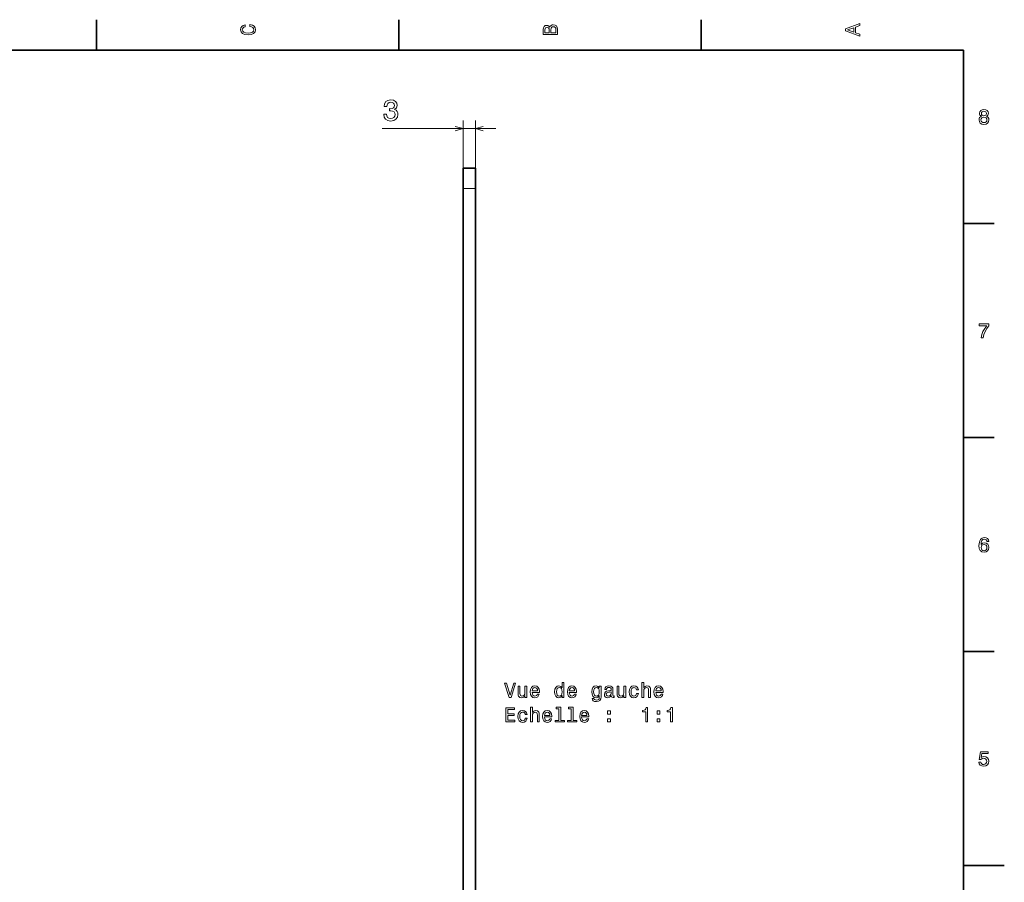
# Model space of a CAD drawing. Extents: x 0 to 594, y 0 to 420.
# Tile 9 of 9: x 352 to 594, y 206 to 418. Entities that reach past the tile are written whole.
import ezdxf

# ---------------------------------------------------------------- set-up
doc = ezdxf.new("R2010")
doc.units = 0

msp = doc.modelspace()

# ---------------------------------------------------------------- linework, layer by layer
at = {"color": 7, "lineweight": 35, "ltscale": 0.1875}
for p, q in [((371.200012, 410), (371.200012, 417.5)), ((445.399994, 410), (445.399994, 417.5)), ((519.599976, 410), (519.599976, 417.5)), ((584, 367.5), (591.5, 367.5)), ((584, 315), (591.5, 315)), ((584, 262.5), (591.5, 262.5))]:
    msp.add_line(p, q, dxfattribs=at)
at = {"color": 7, "lineweight": 35}
for p, q in [((584, 410), (10, 410)), ((584, 10), (584, 410)), ((461.174377, 136.088715), (461.174377, 376.088715)), ((464.174377, 136.088715), (464.174377, 376.088715))]:
    msp.add_line(p, q, dxfattribs=at)
at = {"color": 7, "lineweight": 13, "ltscale": 0.367426}
for p, q in [((461.174377, 378.088715), (461.174377, 392.785767)), ((464.174377, 378.088715), (464.174377, 392.785767))]:
    msp.add_line(p, q, dxfattribs=at)
at = {"color": 7, "lineweight": 13}
msp.add_line((469.174377, 390.785797), (441.322052, 390.785767), dxfattribs=at)
at = {"color": 7, "lineweight": 35, "ltscale": 0.075}
msp.add_line((464.174377, 381.088715), (461.174377, 381.088715), dxfattribs=at)
at = {"color": 7, "lineweight": 35, "ltscale": 0.125}
for p, q in [((461.174377, 381.088715), (461.174377, 376.088715)), ((464.174377, 381.088715), (464.174377, 376.088715))]:
    msp.add_line(p, q, dxfattribs=at)
at = {"color": 7, "lineweight": 13, "ltscale": 0.075}
msp.add_line((464.174377, 376.088715), (461.174377, 376.088715), dxfattribs=at)
at = {"color": 7, "lineweight": 35, "ltscale": 0.25}
msp.add_line((584, 210), (594, 210), dxfattribs=at)
at = {"color": 7, "lineweight": 13}
for points in [[(408.832062, 415.817017), (409.255676, 415.716156), (409.558289, 415.549713), (409.744873, 415.317719), (409.805389, 415.04541), (409.71463, 414.71759), (409.442291, 414.460388), (408.998474, 414.28891), (408.383209, 414.233429), (407.77298, 414.28891), (407.324127, 414.455353), (407.051788, 414.712555), (406.955963, 415.04541), (407.006409, 415.287476), (407.147614, 415.494232), (407.374573, 415.65564), (407.687256, 415.766571), (407.687256, 416.245697), (407.20813, 416.094391), (406.845032, 415.832153), (406.618073, 415.47406), (406.537384, 415.04541), (406.663483, 414.510803), (407.016479, 414.102325), (407.596466, 413.840057), (408.383209, 413.749298), (409.169952, 413.840057), (409.749939, 414.102325), (410.108002, 414.510803), (410.229034, 415.04541), (410.133209, 415.514404), (409.865906, 415.89267), (409.427155, 416.159943), (408.832062, 416.301147)], [(482.442017, 415.630402), (482.149506, 415.983429), (481.95282, 416.074219), (481.710754, 416.104462), (481.332489, 416.03891), (481.060181, 415.842224), (480.893738, 415.524506), (480.833221, 415.080688), (480.833221, 413.835022), (484.333221, 413.835022), (484.333221, 415.151306), (484.262604, 415.620331), (484.055847, 415.968292), (483.728027, 416.18515), (483.284241, 416.260803), (482.986694, 416.215424), (482.739563, 416.094391), (482.558014, 415.897705)], [(483.914642, 415.095825), (483.914642, 414.299011), (482.70929, 414.299011), (482.70929, 415.050446), (482.744598, 415.368164), (482.850525, 415.595093), (483.032074, 415.731262), (483.294312, 415.776672), (483.571686, 415.731262), (483.763336, 415.605194), (483.879333, 415.393372)], [(558.533203, 413.466858), (558.533203, 413.930847), (557.504395, 414.299011), (557.504395, 415.695984), (558.533203, 416.064117), (558.533203, 416.538177), (555.028137, 415.257202), (555.028137, 414.742798)], [(482.285675, 414.984863), (482.285675, 414.299011), (481.251801, 414.299011), (481.251801, 415.025208), (481.282074, 415.297546), (481.372833, 415.489197), (481.529175, 415.605194), (481.761169, 415.645538), (481.993164, 415.600159), (482.154541, 415.479126), (482.255402, 415.272339)], [(557.075684, 414.460388), (555.532471, 415), (557.075684, 415.539642)], [(441.675079, 394.356384), (441.675079, 394.305939), (441.790344, 393.614319), (442.128967, 393.095581), (442.662109, 392.76416), (443.368164, 392.641693), (444.117432, 392.76416), (444.679382, 393.081177), (445.039612, 393.58548), (445.169312, 394.233887), (445.111664, 394.658966), (444.953156, 395.004791), (444.693787, 395.271362), (444.347992, 395.465881), (444.816284, 395.85495), (444.981995, 396.474548), (444.873901, 397.036499), (444.564117, 397.461578), (444.059784, 397.728149), (443.368164, 397.821808), (442.719727, 397.706512), (442.222626, 397.389526), (441.898407, 396.885193), (441.790344, 396.215179), (441.790344, 396.164734), (442.431549, 396.164734), (442.489197, 396.625824), (442.676514, 396.957245), (442.979095, 397.158966), (443.404175, 397.231018), (443.778809, 397.17337), (444.052582, 397.022095), (444.218292, 396.77713), (444.283142, 396.445709), (444.218292, 396.092682), (444.04538, 395.85495), (443.742798, 395.710846), (443.332123, 395.667633), (443.051147, 395.674835), (443.051147, 395.105652), (443.404175, 395.120056), (443.858063, 395.055237), (444.196686, 394.882324), (444.398407, 394.601349), (444.470459, 394.233887), (444.391205, 393.81604), (444.182281, 393.506226), (443.850861, 393.311707), (443.411377, 393.246857), (442.957489, 393.318909), (442.626068, 393.535065), (442.417145, 393.88089), (442.337891, 394.356384)], [(588.374634, 393.802948), (588.117432, 393.661743), (587.940918, 393.465057), (587.829956, 393.217926), (587.794678, 392.92038), (587.875366, 392.471527), (588.107361, 392.123566), (588.485596, 391.901642), (589, 391.815918), (589.509399, 391.901642), (589.887634, 392.123566), (590.119629, 392.471527), (590.205322, 392.92038), (590.164978, 393.217926), (590.059082, 393.465057), (589.877502, 393.661743), (589.625366, 393.802948), (589.827087, 393.923981), (589.968323, 394.090424), (590.054016, 394.292145), (590.08429, 394.539246), (590.003601, 394.897339), (589.791809, 395.184784), (589.448853, 395.371399), (589, 395.441986), (588.546143, 395.371399), (588.203186, 395.184784), (587.986328, 394.897339), (587.910645, 394.539246), (587.935913, 394.292145), (588.021606, 394.090424)], [(588.389771, 394.498901), (588.430115, 394.720825), (588.551147, 394.892273), (588.742798, 394.998199), (589, 395.038544), (589.252197, 394.998199), (589.443787, 394.892273), (589.564819, 394.720825), (589.610229, 394.498901), (589.564819, 394.271973), (589.443787, 394.095459), (589.252197, 393.979462), (589, 393.944153), (588.742798, 393.984497), (588.551147, 394.095459), (588.430115, 394.271973)], [(588.278809, 392.930481), (588.324219, 393.197754), (588.470459, 393.399475), (588.697388, 393.530609), (589, 393.575989), (589.297546, 393.530609), (589.524475, 393.399475), (589.670776, 393.197754), (589.721191, 392.930481), (589.670776, 392.643005), (589.524475, 392.426147), (589.297546, 392.284943), (589, 392.239532), (588.697388, 392.284943), (588.470459, 392.426147), (588.324219, 392.643005)], [(588.299011, 339.416779), (588.80835, 339.416779), (588.974792, 340.248901), (589.267273, 341.025574), (589.680847, 341.746735), (590.220459, 342.422546), (590.220459, 342.841125), (587.819885, 342.841125), (587.819885, 342.382202), (589.736328, 342.382202), (589.18158, 341.701355), (588.763, 340.990265), (588.470459, 340.233795)], [(590.210388, 289.473694), (590.114563, 289.882202), (589.892639, 290.184784), (589.549744, 290.376434), (589.105896, 290.441986), (588.80835, 290.406677), (588.551147, 290.310883), (588.324219, 290.154541), (588.132568, 289.932617), (587.981262, 289.655243), (587.8703, 289.317352), (587.799744, 288.918945), (587.779541, 288.470093), (587.860229, 287.753967), (588.107361, 287.234497), (588.505798, 286.921814), (589.050415, 286.815918), (589.539612, 286.906677), (589.912842, 287.143738), (590.154907, 287.516937), (590.240662, 287.990997), (590.154907, 288.470093), (589.922913, 288.838257), (589.564819, 289.070251), (589.121033, 289.15094), (588.641907, 289.050049), (588.283875, 288.762604), (588.359497, 289.317352), (588.520874, 289.715759), (588.768005, 289.952789), (589.110962, 290.033508), (589.363098, 289.993134), (589.554749, 289.887238), (589.680847, 289.710724), (589.746399, 289.473694)], [(589.751465, 287.985931), (589.695984, 287.668213), (589.554749, 287.426147), (589.32782, 287.264771), (589.04541, 287.214325), (588.747864, 287.264771), (588.520874, 287.421112), (588.374634, 287.663177), (588.329285, 287.980896), (588.3797, 288.293579), (588.520874, 288.530609), (588.752869, 288.681915), (589.065552, 288.737396), (589.337891, 288.681915), (589.554749, 288.535645), (589.695984, 288.298615)], [(473.569916, 254.737137), (472.692383, 251.756577), (471.789642, 254.737137), (471.310547, 254.737137), (472.440216, 251.232086), (472.94455, 251.232086), (474.049011, 254.737137)], [(476.772369, 253.940292), (476.328552, 253.940292), (476.328552, 252.376892), (476.278137, 252.013779), (476.131866, 251.751541), (475.904938, 251.590149), (475.607361, 251.539719), (475.370331, 251.580063), (475.219055, 251.701111), (475.133301, 251.907883), (475.113129, 252.200378), (475.113129, 253.940292), (474.669342, 253.940292), (474.669342, 252.160034), (474.684479, 251.801971), (474.780273, 251.504425), (475.072784, 251.232086), (475.541809, 251.136261), (475.793976, 251.17157), (476.010834, 251.262344), (476.197418, 251.418686), (476.348724, 251.64563), (476.348724, 251.232086), (476.772369, 251.232086)], [(478.108826, 252.457596), (479.884033, 252.457596), (479.889069, 252.664368), (479.80838, 253.244339), (479.586487, 253.678055), (479.233459, 253.940292), (478.764435, 254.036118), (478.305511, 253.935257), (477.952484, 253.652832), (477.725525, 253.193909), (477.644836, 252.588715), (477.72049, 251.968399), (477.947418, 251.514511), (478.29541, 251.232086), (478.749298, 251.136261), (479.14267, 251.201828), (479.465454, 251.373291), (479.702484, 251.64563), (479.838654, 252.008743), (479.399872, 252.008743), (479.309113, 251.807007), (479.177979, 251.655716), (478.804779, 251.534683), (478.517303, 251.590149), (478.300446, 251.766663), (478.159241, 252.054138), (478.108826, 252.442459)], [(485.456787, 251.650681), (485.456787, 251.232086), (485.900604, 251.232086), (485.900604, 254.853119), (485.461853, 254.853119), (485.461853, 253.526749), (485.123932, 253.910034), (484.917175, 254.000824), (484.680145, 254.036118), (484.251465, 253.935257), (483.91861, 253.652832), (483.701752, 253.198944), (483.626099, 252.588715), (483.701752, 251.978485), (483.91861, 251.519547), (484.251465, 251.232086), (484.680145, 251.136261), (484.917175, 251.17157), (485.128998, 251.262344)], [(487.216888, 252.457596), (488.992096, 252.457596), (488.997131, 252.664368), (488.916443, 253.244339), (488.69455, 253.678055), (488.341522, 253.940292), (487.872498, 254.036118), (487.413574, 253.935257), (487.060547, 253.652832), (486.833588, 253.193909), (486.752899, 252.588715), (486.828552, 251.968399), (487.055511, 251.514511), (487.403473, 251.232086), (487.857361, 251.136261), (488.250732, 251.201828), (488.573517, 251.373291), (488.810547, 251.64563), (488.946716, 252.008743), (488.507965, 252.008743), (488.417175, 251.807007), (488.286041, 251.655716), (487.912842, 251.534683), (487.625397, 251.590149), (487.408539, 251.766663), (487.267303, 252.054138), (487.216888, 252.442459)], [(495.008667, 251.353119), (495.008667, 253.940292), (494.585052, 253.940292), (494.585052, 253.501541), (494.237061, 253.899948), (494.025238, 254.000824), (493.788208, 254.036118), (493.359528, 253.935257), (493.026672, 253.652832), (492.809814, 253.198944), (492.734192, 252.588715), (492.809814, 251.973434), (493.026672, 251.519547), (493.359528, 251.232086), (493.788208, 251.136261), (494.030273, 251.17157), (494.232025, 251.262344), (494.585052, 251.64563), (494.585052, 251.262344), (494.544708, 250.959747), (494.433746, 250.742889), (494.221924, 250.616806), (493.904205, 250.571426), (493.626831, 250.601685), (493.430145, 250.677338), (493.314148, 250.808456), (493.278839, 250.98497), (492.850159, 250.98497), (492.850159, 250.964798), (492.915741, 250.642029), (493.117462, 250.399948), (493.440216, 250.243607), (493.878998, 250.188141), (494.403473, 250.263779), (494.751465, 250.475601), (494.948151, 250.84375)], [(497.54541, 251.585114), (497.54541, 251.569977), (497.570618, 251.398514), (497.646271, 251.277481), (497.963989, 251.181656), (498.211121, 251.222), (498.211121, 251.564941), (498.105225, 251.549805), (497.963989, 251.615372), (497.938782, 251.817093), (497.938782, 253.219116), (497.878265, 253.577179), (497.701752, 253.829346), (497.394135, 253.980637), (496.960388, 254.036118), (496.536774, 253.975601), (496.224091, 253.804138), (496.027405, 253.536835), (495.961853, 253.183807), (495.961853, 253.153549), (496.36026, 253.153549), (496.395569, 253.365372), (496.5065, 253.516663), (496.68808, 253.607452), (496.945282, 253.642746), (497.192383, 253.617538), (497.368896, 253.541885), (497.474823, 253.410767), (497.510101, 253.229202), (497.489929, 253.017395), (497.409241, 252.911484), (497.20752, 252.861053), (496.829285, 252.820709), (496.395569, 252.729919), (496.087921, 252.568542), (495.906372, 252.316376), (495.850891, 251.943176), (495.901337, 251.610321), (496.057678, 251.363205), (496.309814, 251.206863), (496.657806, 251.151398), (497.126831, 251.257294)], [(501.060547, 253.940292), (500.61673, 253.940292), (500.61673, 252.376892), (500.566315, 252.013779), (500.420044, 251.751541), (500.193115, 251.590149), (499.895569, 251.539719), (499.658539, 251.580063), (499.507233, 251.701111), (499.421509, 251.907883), (499.401337, 252.200378), (499.401337, 253.940292), (498.95752, 253.940292), (498.95752, 252.160034), (498.972656, 251.801971), (499.068481, 251.504425), (499.360962, 251.232086), (499.829987, 251.136261), (500.082153, 251.17157), (500.299011, 251.262344), (500.485626, 251.418686), (500.636902, 251.64563), (500.636902, 251.232086), (501.060547, 251.232086)], [(503.733459, 253.042603), (504.172211, 253.042603), (504.081451, 253.44606), (503.864594, 253.763779), (503.526672, 253.960464), (503.087921, 254.036118), (502.60376, 253.935257), (502.235626, 253.652832), (502.003632, 253.193893), (501.922943, 252.578629), (501.998596, 251.968399), (502.225525, 251.514511), (502.583588, 251.232086), (503.072784, 251.136261), (503.5065, 251.211914), (503.844421, 251.423721), (504.076385, 251.756577), (504.177246, 252.200378), (503.753632, 252.200378), (503.677979, 251.917969), (503.536774, 251.706146), (503.335052, 251.575027), (503.087921, 251.534683), (502.780273, 251.600235), (502.55838, 251.801971), (502.422211, 252.129776), (502.376831, 252.59375), (502.422211, 253.047653), (502.563416, 253.375458), (502.790375, 253.577179), (503.087921, 253.647797), (503.350159, 253.602402), (503.546844, 253.486404), (503.677979, 253.294769)], [(505.044678, 251.232086), (505.488495, 251.232086), (505.488495, 252.795486), (505.533875, 253.153549), (505.680145, 253.415802), (505.907074, 253.577179), (506.209686, 253.637711), (506.451752, 253.587265), (506.603058, 253.451111), (506.678711, 253.224167), (506.703918, 252.92157), (506.703918, 251.232086), (507.147705, 251.232086), (507.147736, 253.012344), (507.127533, 253.370407), (507.036774, 253.667969), (506.739227, 253.940292), (506.275238, 254.036118), (506.023071, 254.000824), (505.806213, 253.904999), (505.624664, 253.753693), (505.488495, 253.546921), (505.488495, 254.853119), (505.044708, 254.853119)], [(508.469055, 252.457596), (510.244263, 252.457596), (510.249298, 252.664368), (510.16861, 253.244339), (509.946716, 253.678055), (509.593689, 253.940292), (509.124664, 254.036118), (508.665741, 253.935257), (508.312714, 253.652832), (508.085754, 253.193893), (508.005066, 252.588715), (508.080719, 251.968399), (508.307648, 251.514511), (508.65564, 251.232086), (509.109528, 251.136261), (509.502899, 251.201828), (509.825684, 251.373291), (510.062714, 251.64563), (510.198883, 252.008743), (509.760101, 252.008743), (509.669342, 251.807007), (509.538208, 251.655716), (509.165009, 251.534683), (508.877533, 251.590149), (508.660675, 251.766663), (508.51947, 252.054138), (508.469055, 252.442459)], [(478.108826, 252.830795), (478.164307, 253.178772), (478.300446, 253.435974), (478.507233, 253.592316), (478.779572, 253.647797), (479.046844, 253.592316), (479.253632, 253.435974), (479.3797, 253.178772), (479.42511, 252.830795)], [(484.755798, 253.637711), (485.048309, 253.567093), (485.270203, 253.370407), (485.401337, 253.042603), (485.451752, 252.588715), (485.401337, 252.129776), (485.270203, 251.801971), (485.048309, 251.600235), (484.755798, 251.534683), (484.478424, 251.600235), (484.266602, 251.801971), (484.125397, 252.134827), (484.079987, 252.588715), (484.125397, 253.037567), (484.266602, 253.365372), (484.478424, 253.567093)], [(487.216888, 252.830795), (487.272369, 253.178772), (487.408539, 253.435974), (487.615295, 253.592316), (487.887634, 253.647797), (488.154938, 253.592316), (488.361694, 253.435974), (488.487793, 253.178772), (488.533173, 252.830795)], [(493.193115, 252.588715), (493.238495, 253.037567), (493.374664, 253.370407), (493.586487, 253.567093), (493.868896, 253.637711), (494.166443, 253.567093), (494.388367, 253.370407), (494.524536, 253.037567), (494.574951, 252.588715), (494.524536, 252.129776), (494.388367, 251.801971), (494.166443, 251.600235), (493.868896, 251.534683), (493.586487, 251.600235), (493.374664, 251.801971), (493.238495, 252.134827)], [(497.494995, 252.180206), (497.434479, 251.917969), (497.273071, 251.716232), (497.031006, 251.585114), (496.733459, 251.539719), (496.541809, 251.564941), (496.40564, 251.64563), (496.319916, 251.786835), (496.294708, 251.983521), (496.31488, 252.160034), (496.395569, 252.286118), (496.718323, 252.427322), (497.126831, 252.487854), (497.494995, 252.608887)], [(508.469055, 252.830795), (508.524506, 253.178772), (508.660675, 253.435974), (508.867462, 253.592316), (509.139801, 253.647797), (509.407074, 253.592316), (509.613861, 253.435974), (509.739929, 253.178772), (509.785339, 252.83078)], [(471.633301, 245.185257), (473.852325, 245.185257), (473.852325, 245.608887), (472.09729, 245.608887), (472.09729, 246.794052), (473.660675, 246.794052), (473.660675, 247.212631), (472.09729, 247.212631), (472.09729, 248.261627), (473.811981, 248.261627), (473.811981, 248.685257), (471.633301, 248.685257)], [(476.409241, 246.995773), (476.848022, 246.995773), (476.757233, 247.399231), (476.540375, 247.716965), (476.202484, 247.913651), (475.763702, 247.989288), (475.279572, 247.888428), (474.911407, 247.606003), (474.679413, 247.147079), (474.598724, 246.531799), (474.674377, 245.92157), (474.901337, 245.467682), (475.259399, 245.185257), (475.748596, 245.089432), (476.182312, 245.165085), (476.520203, 245.376892), (476.752197, 245.709747), (476.853058, 246.153549), (476.429413, 246.153549), (476.35376, 245.87114), (476.212555, 245.659317), (476.010834, 245.528198), (475.763702, 245.487854), (475.456085, 245.553406), (475.234161, 245.755142), (475.098022, 246.082947), (475.052612, 246.546921), (475.098022, 247.000824), (475.239227, 247.328629), (475.466156, 247.530365), (475.763702, 247.600967), (476.02597, 247.555573), (476.222656, 247.439575), (476.35376, 247.24794)], [(477.72049, 245.185257), (478.164307, 245.185257), (478.164307, 246.748657), (478.209686, 247.10672), (478.355927, 247.368973), (478.582886, 247.530365), (478.885468, 247.590881), (479.127533, 247.540451), (479.278839, 247.404282), (479.354492, 247.177338), (479.3797, 246.874741), (479.3797, 245.185257), (479.823517, 245.185257), (479.823517, 246.965515), (479.803345, 247.323578), (479.712555, 247.62114), (479.415009, 247.893463), (478.95105, 247.989288), (478.698883, 247.953995), (478.482025, 247.85817), (478.300446, 247.706863), (478.164307, 247.500092), (478.164307, 248.80629), (477.72049, 248.80629)], [(481.144836, 246.410767), (482.920044, 246.410767), (482.92511, 246.617538), (482.844421, 247.19751), (482.622498, 247.631226), (482.26947, 247.893463), (481.800446, 247.989288), (481.341522, 247.888428), (480.988495, 247.606003), (480.761566, 247.147079), (480.680847, 246.541885), (480.7565, 245.92157), (480.983459, 245.467682), (481.331451, 245.185257), (481.785339, 245.089432), (482.178711, 245.154999), (482.501465, 245.326462), (482.738495, 245.598801), (482.874664, 245.961914), (482.435913, 245.961914), (482.345123, 245.760178), (482.213989, 245.608887), (481.84079, 245.487854), (481.553345, 245.54332), (481.336487, 245.719833), (481.195282, 246.007309), (481.144836, 246.39563)], [(481.144836, 246.783966), (481.200317, 247.131943), (481.336487, 247.389145), (481.543243, 247.545486), (481.815582, 247.600967), (482.082886, 247.545486), (482.289642, 247.389145), (482.415741, 247.131943), (482.461121, 246.783966)], [(484.67511, 248.43309), (484.67511, 245.558456), (483.762268, 245.558456), (483.762268, 245.185257), (486.026672, 245.185257), (486.026672, 245.558456), (485.118896, 245.558456), (485.118896, 248.80629), (483.979126, 248.80629), (483.979126, 248.43309)], [(487.711121, 248.43309), (487.711121, 245.558456), (486.798309, 245.558456), (486.798309, 245.185257), (489.062714, 245.185257), (489.062714, 245.558456), (488.154938, 245.558456), (488.154938, 248.80629), (487.015167, 248.80629), (487.015167, 248.43309)], [(490.252899, 246.410767), (492.028137, 246.410767), (492.033173, 246.617538), (491.952484, 247.19751), (491.73056, 247.631226), (491.377563, 247.893463), (490.908539, 247.989288), (490.449585, 247.888428), (490.096558, 247.606003), (489.869629, 247.147064), (489.78894, 246.541885), (489.864594, 245.92157), (490.091522, 245.467682), (490.439514, 245.185257), (490.893402, 245.089432), (491.286774, 245.154999), (491.609528, 245.326462), (491.846558, 245.598801), (491.982727, 245.961914), (491.543976, 245.961914), (491.453186, 245.760178), (491.322083, 245.608887), (490.948883, 245.487854), (490.661407, 245.54332), (490.44455, 245.719833), (490.303345, 246.007309), (490.252899, 246.39563)], [(490.252899, 246.783966), (490.30838, 247.131943), (490.44455, 247.389145), (490.651337, 247.545486), (490.923645, 247.600967), (491.190948, 247.545486), (491.397736, 247.389145), (491.523804, 247.131943), (491.569183, 246.783966)], [(496.632599, 247.142029), (497.328552, 247.142029), (497.328552, 247.893463), (496.632599, 247.893463)], [(505.997864, 245.185257), (506.456787, 245.185257), (506.456787, 248.710464), (506.113861, 248.710464), (506.023071, 248.402832), (505.841522, 248.19606), (505.564148, 248.075027), (505.180847, 248.034683), (505.180847, 247.676605), (505.997864, 247.676605)], [(508.776672, 247.142029), (509.472656, 247.142029), (509.472656, 247.893463), (508.776672, 247.893463)], [(512.069885, 245.185257), (512.528809, 245.185257), (512.52887, 248.710464), (512.185913, 248.710464), (512.095154, 248.402832), (511.913574, 248.19606), (511.6362, 248.075027), (511.252899, 248.034683), (511.252899, 247.676605), (512.069885, 247.676605)], [(496.632599, 245.185257), (497.328552, 245.185257), (497.328552, 245.936691), (496.632599, 245.936691)], [(508.776672, 245.185257), (509.472656, 245.185257), (509.472656, 245.936691), (508.776672, 245.936691)], [(587.749268, 235.32962), (587.860229, 234.916077), (588.107361, 234.593307), (588.470459, 234.391571), (588.934448, 234.315933), (589.443787, 234.406708), (589.842224, 234.653824), (590.09436, 235.047195), (590.190186, 235.551514), (590.104492, 236.020538), (589.862427, 236.388702), (589.484131, 236.625732), (588.994934, 236.711456), (588.616699, 236.65094), (588.324219, 236.484512), (588.465454, 237.427597), (589.998535, 237.427597), (589.998535, 237.841141), (588.127502, 237.841141), (587.850159, 235.985245), (588.253601, 235.985245), (588.546143, 236.222275), (588.919312, 236.307999), (589.242065, 236.252533), (589.489197, 236.091141), (589.645569, 235.844025), (589.700989, 235.526306), (589.645569, 235.208588), (589.484131, 234.961456), (589.237061, 234.805115), (588.919312, 234.749649), (588.652039, 234.784943), (588.445251, 234.90094), (588.293945, 235.082504), (588.218323, 235.32962)]]:
    msp.add_lwpolyline(points, close=True, dxfattribs=at)
for points in [[(459.242523, 390.268127), (461.174377, 390.785767), (459.242523, 391.303406)], [(466.106232, 391.303436), (464.174377, 390.785767), (466.106232, 390.268158)]]:
    msp.add_lwpolyline(points, dxfattribs=at)

doc.saveas('drawing.dxf')
